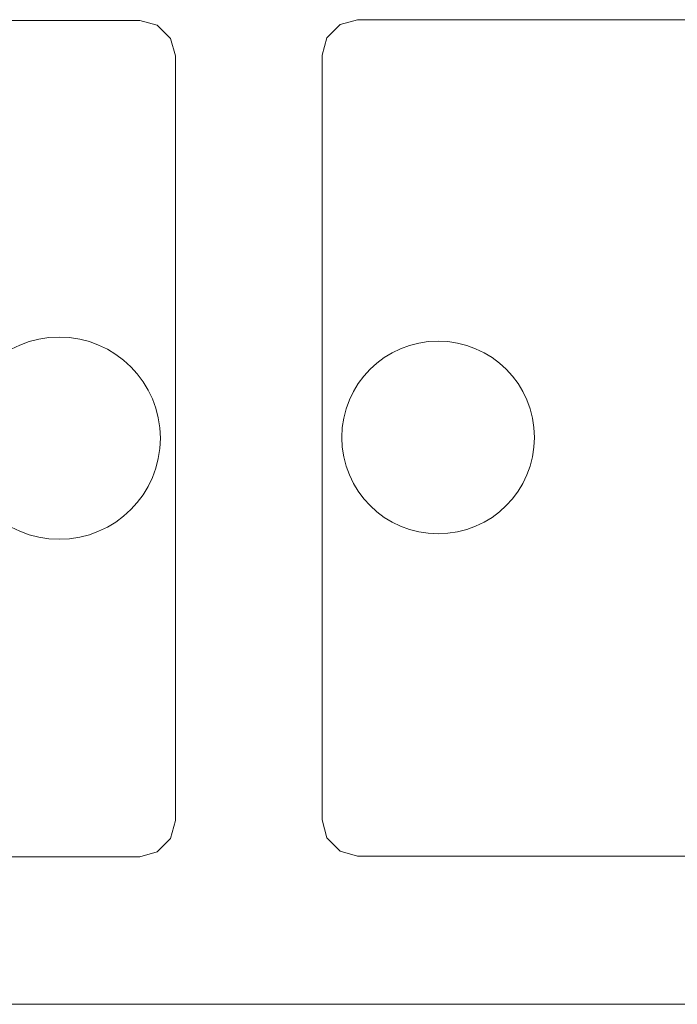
# Model space of a CAD drawing. Header units: millimetres. Extents: x 83969 to 164243, y -22860 to 4849.
# Tile 142 of 156: x 163513.14 to 163514.75, y -21346.69 to -21344.28. Entities that reach past the tile are written whole.
import ezdxf

# ---------------------------------------------------------------- set-up
doc = ezdxf.new("R2010")
doc.units = ezdxf.units.MM
doc.layers.get('0').update_dxf_attribs({"color": 251, "lineweight": 0})

# ---------------------------------------------------------------- blocks, each defined once
blk = doc.blocks.new('Panel QuickNet na 4 sloty_1U')
at = {"color": 0}
for p, q in [((14.26704303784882, 3.833134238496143), (14.19940637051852, 3.814687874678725)), ((24.06206222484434, 3.833134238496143), (14.26704303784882, 3.833134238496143)), ((13.41936640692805, 3.830283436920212), (3.624347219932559, 3.830283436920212)), ((13.48700307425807, 3.811837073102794), (13.41936640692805, 3.830283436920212)), ((13.5392677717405, 3.759572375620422), (13.48700307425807, 3.811837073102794)), ((14.19940637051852, 3.814687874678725), (14.14714167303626, 3.762423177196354)), ((13.55771413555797, 3.691935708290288), (13.5392677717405, 3.759572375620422)), ((14.14714167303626, 3.762423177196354), (14.1286953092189, 3.694786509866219)), ((13.55771413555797, 0.715922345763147), (13.55771413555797, 3.691935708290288)), ((14.1286953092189, 3.694786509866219), (14.1286953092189, 0.71877314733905)), ((13.5392677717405, 0.6452112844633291), (13.55771413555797, 0.715922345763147)), ((14.1286953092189, 0.71877314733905), (14.14714167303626, 0.6480620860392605)), ((13.48700307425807, 0.5929465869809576), (13.5392677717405, 0.6452112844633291)), ((14.14714167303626, 0.6480620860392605), (14.19940637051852, 0.595797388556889)), ((13.41936640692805, 0.5745002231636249), (13.48700307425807, 0.5929465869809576)), ((14.19940637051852, 0.595797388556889), (14.26704303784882, 0.5773510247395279)), ((24.06206222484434, 0.5773510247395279), (14.26704303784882, 0.5773510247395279)), ((13.41936640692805, 0.5745002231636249), (3.624347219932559, 0.5745002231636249)), ((2.222499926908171, 1.631873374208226e-07), (46.67249992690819, 1.631873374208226e-07))]:
    blk.add_line(p, q, dxfattribs=at)
blk = doc.blocks.new('FAP - 6xLC_poziom')
at = {"color": 0}
for p, q in [((0.070711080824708, 3.237336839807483), (0.01844638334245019, 3.185072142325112)), ((0.1383477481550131, 3.255783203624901), (0.070711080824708, 3.237336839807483)), ((9.933366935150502, 3.255783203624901), (0.1383477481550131, 3.255783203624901)), ((10.00100360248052, 3.237336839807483), (9.933366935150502, 3.255783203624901)), ((10.05326829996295, 3.185072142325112), (10.00100360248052, 3.237336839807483)), ((0.01844638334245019, 3.185072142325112), (1.952508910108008e-08, 3.117435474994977)), ((10.07171466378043, 3.117435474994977), (10.05326829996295, 3.185072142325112)), ((1.952508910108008e-08, 3.117435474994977), (1.952508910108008e-08, 0.1414221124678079)), ((10.07171466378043, 0.1414221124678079), (10.07171466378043, 3.117435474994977)), ((1.952508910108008e-08, 0.1414221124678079), (0.01844638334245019, 0.07071105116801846)), ((10.05326829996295, 0.07071105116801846), (10.07171466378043, 0.1414221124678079)), ((0.01844638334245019, 0.07071105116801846), (0.070711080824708, 0.01844635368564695)), ((10.00100360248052, 0.01844635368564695), (10.05326829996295, 0.07071105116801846)), ((0.070711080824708, 0.01844635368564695), (0.1383477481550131, -1.013171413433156e-08)), ((9.933366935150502, -1.013171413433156e-08), (10.00100360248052, 0.01844635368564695)), ((9.933366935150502, -1.013171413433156e-08), (0.1383477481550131, -1.013171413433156e-08))]:
    blk.add_line(p, q, dxfattribs=at)
for centre, radius in [((0.4519359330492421, 1.629428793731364), 0.3750760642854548), ((9.61977875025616, 1.629428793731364), 0.3935224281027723)]:
    blk.add_circle(centre, radius, dxfattribs=at)

msp = doc.modelspace()

# ---------------------------------------------------------------- block references
at = {"xscale": 0.6288110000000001, "yscale": 0.6288110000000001, "zscale": 0.6288110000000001}
for name, p in [('Panel QuickNet na 4 sloty_1U', (163504.9957275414, -21346.69015012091)), ('FAP - 6xLC_poziom', (163507.1877623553, -21346.32889805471)), ('FAP - 6xLC_poziom', (163513.8800065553, -21346.32710543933))]:
    msp.add_blockref(name, p, dxfattribs=at)

doc.saveas('drawing.dxf')
